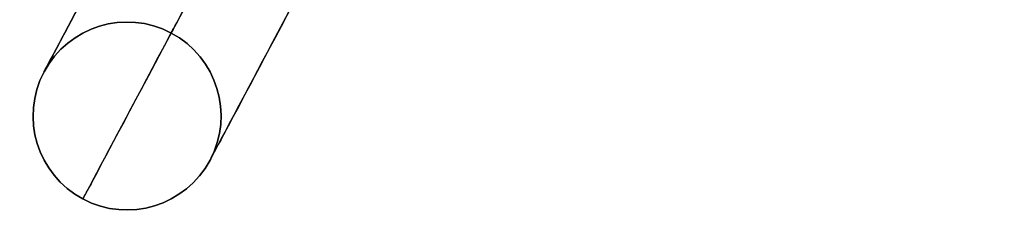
# Model space of a CAD drawing. Header units: centimetres. Extents: x -3.6 to 3.6, y -2.3 to 5.7.
# Tile 1 of 256: x -3.11 to -2.43, y -0.43 to -0.29. Entities that reach past the tile are written whole.
import ezdxf

# ---------------------------------------------------------------- set-up
doc = ezdxf.new("R2010")
doc.units = ezdxf.units.CM
doc.layers.add('Default', color=7, linetype='Continuous', true_color=0x000000)

# ---------------------------------------------------------------- blocks, each defined once
blk = doc.blocks.new('Z1785-02IN1234567891011')
at = {"layer": 'Default'}
for p, q in [((38.7, 2.35, -2), (38.7, 2.35, -7.85)), ((40, 2.35, -2), (40, 2.35, -7.85))]:
    blk.add_line(p, q, dxfattribs=at)
at = {"layer": 'Default', "extrusion": (0, 1, 0)}
for centre, radius, start, end in [((-33.5, -7.85, 3), 5.85, 180, 0), ((-33.5, -7.85, 3), 5.85, 180, 0), ((-37.35, -2, 3), 2, 90, 180), ((-33.5, -7.85, 2.35), 6.5, 180, 0), ((-33.5, -7.85, 2.35), 5.2, 180, 0), ((-37.35, -2, 2.35), 2.65, 90, 180), ((-37.35, -2, 2.35), 1.35, 90, 180), ((-33.5, -7.85, 1.7), 5.85, 180, 0)]:
    blk.add_arc(centre, radius, start, end, dxfattribs=at)
at = {"layer": 'Default'}
for centre, start, end in [((39.35, 2.35, -2), 90, 270), ((39.35, 2.35, -7.85), 90, 270), ((39.35, 2.35, -2), 0, 90), ((39.35, 2.35, -2), 270, 0)]:
    blk.add_arc(centre, 0.65, start, end, dxfattribs=at)
at = {"layer": 'Default', "extrusion": (0, 0, -1)}
for centre, start, end in [((-39.35, 2.35, 4.925), 270, 90), ((-39.35, 2.35, 7.85), 90, 180), ((-39.35, 2.35, 4.925), 90, 270), ((-39.35, 2.35, 7.85), 180, 270)]:
    blk.add_arc(centre, 0.65, start, end, dxfattribs=at)
at = {"layer": 'Default', "extrusion": (0, -1, 0)}
for centre, radius, start, end in [((33.5, -7.85, -1.7), 5.85, 180, 0), ((37.35, -2, -1.7), 2, 0, 90)]:
    blk.add_arc(centre, radius, start, end, dxfattribs=at)
at = {"layer": 'Default'}
for points in [[(39.35, 3, -7.85), (39.35, 3, -4.925), (39.35, 3, -2)], [(39.35, 1.7, -2), (39.35, 1.7, -4.925), (39.35, 1.7, -7.85)]]:
    blk.add_open_spline(points, degree=2, dxfattribs=at)
blk = doc.blocks.new('R1785_ASM23')
at = {"layer": 'Default', "rotation": 241.9999999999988}
blk.add_blockref('Z1785-02IN1234567891011', (-14, 32.3, 7), dxfattribs=at)
blk = doc.blocks.new('F3710XM_ASM')
at = {"layer": 'Default'}
blk.add_blockref('R1785_ASM23', (0, 0), dxfattribs=at)

msp = doc.modelspace()

# ---------------------------------------------------------------- block references
at = {"layer": 'Default', "xscale": 0.1, "yscale": 0.1, "zscale": 0.1}
msp.add_blockref('F3710XM_ASM', (0, 0), dxfattribs=at)

doc.saveas('drawing.dxf')
